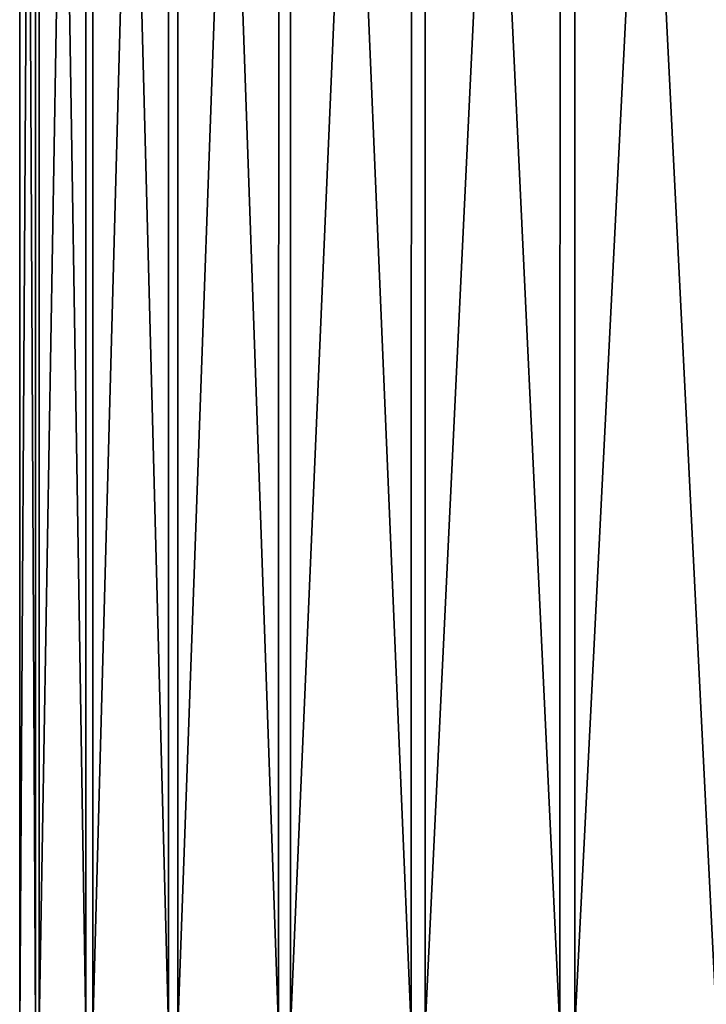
# Model space of a CAD drawing. Header units: metres. Extents: x -24 to 24, y -127 to 36.
# Tile 53 of 59: x -2.5 to -0.09, y 24.08 to 27.54. Entities that reach past the tile are written whole.
import ezdxf

# ---------------------------------------------------------------- set-up
doc = ezdxf.new("R2010")
doc.units = ezdxf.units.M
doc.layers.add('solid_12421031', color=7, linetype='CONTINUOUS')

msp = doc.modelspace()

# ---------------------------------------------------------------- linework, layer by layer
at = {"layer": 'solid_12421031'}
for points in [[(-2.499866, 35, 37.97406), (-2.499852, 24, 37.972809), (-2.444046, 24, 38.525963)], [(-2.499866, 35, 37.97406), (-2.432276, 35, 37.422043), (-2.499852, 24, 37.972809)], [(-2.443745, 35, 38.527363), (-2.499866, 35, 37.97406), (-2.444046, 24, 38.525963)], [(-2.432276, 35, 37.422043), (-2.432028, 24, 37.421001), (-2.499852, 24, 37.972809)], [(-2.443745, 35, 38.527363), (-2.444046, 24, 38.525963), (-2.26737, 24, 39.053108)], [(-2.266692, 35, 39.054565), (-2.443745, 35, 38.527363), (-2.26737, 24, 39.053108)], [(-2.432276, 35, 37.422043), (-2.244321, 35, 36.898628), (-2.432028, 24, 37.421001)], [(-2.244321, 35, 36.898628), (-2.243927, 24, 36.897823), (-2.432028, 24, 37.421001)], [(-2.266692, 35, 39.054565), (-2.26737, 24, 39.053108), (-1.97856, 24, 39.528168)], [(-1.977468, 35, 39.529583), (-2.266692, 35, 39.054565), (-1.97856, 24, 39.528168)], [(-2.244321, 35, 36.898628), (-1.945303, 35, 36.429714), (-2.243927, 24, 36.897823)], [(-1.945303, 35, 36.429714), (-1.944854, 24, 36.429157), (-2.243927, 24, 36.897823)], [(-1.977468, 35, 39.529583), (-1.97856, 24, 39.528168), (-1.591901, 24, 39.927654)], [(-1.590385, 35, 39.928905), (-1.977468, 35, 39.529583), (-1.591901, 24, 39.927654)], [(-1.945303, 35, 36.429714), (-1.550017, 35, 36.038509), (-1.944854, 24, 36.429157)], [(-1.550017, 35, 36.038509), (-1.549597, 24, 36.038177), (-1.944854, 24, 36.429157)], [(-1.590385, 35, 39.928905), (-1.591901, 24, 39.927654), (-1.126515, 24, 40.231808)], [(-1.1246, 35, 40.232773), (-1.590385, 35, 39.928905), (-1.126515, 24, 40.231808)], [(-1.550017, 35, 36.038509), (-1.078027, 35, 35.744373), (-1.549597, 24, 36.038177)], [(-1.078027, 35, 35.744373), (-1.077705, 24, 35.744217), (-1.549597, 24, 36.038177)], [(-1.1246, 35, 40.232773), (-1.126515, 24, 40.231808), (-0.605416, 24, 40.425587)], [(-0.603162, 35, 40.426147), (-1.1246, 35, 40.232773), (-0.605416, 24, 40.425587)], [(-1.078027, 35, 35.744373), (-0.552689, 35, 35.561859), (-1.077705, 24, 35.744217)], [(-0.552689, 35, 35.561859), (-0.552515, 24, 35.561817), (-1.077705, 24, 35.744217)], [(-0.603162, 35, 40.426147), (-0.605416, 24, 40.425587), (-0.054377, 24, 40.499409)], [(-0.051875, 35, 40.499462), (-0.603162, 35, 40.426147), (-0.054377, 24, 40.499409)], [(-0.552689, 35, 35.561859), (0, 35, 35.5), (-0.552515, 24, 35.561817)], [(0, 35, 35.5), (0, 24, 35.5), (-0.552515, 24, 35.561817)]]:
    msp.add_3dface(points, dxfattribs=at)

doc.saveas('drawing.dxf')
